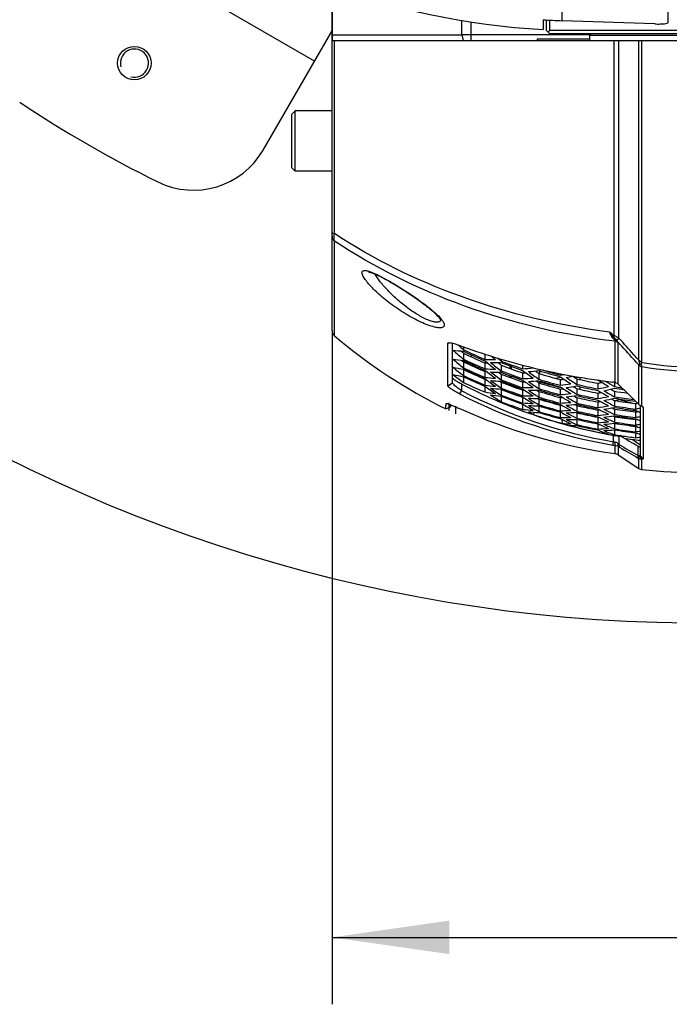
# Model space of a CAD drawing. Header units: millimetres. Extents: x 0 to 420, y 0 to 297.
# Tile 2 of 256: x 52 to 72, y 26 to 55. Entities that reach past the tile are written whole.
import ezdxf

# ---------------------------------------------------------------- set-up
doc = ezdxf.new("R2010")
doc.units = ezdxf.units.MM
doc.header["$LTSCALE"] = 23.1
doc.header["$PDMODE"] = 3
doc.header["$PDSIZE"] = 0.3125
doc.layers.get('0').update_dxf_attribs({"linetype": 'CONTINUOUS'})
doc.layers.get('Defpoints').update_dxf_attribs({"linetype": 'CONTINUOUS'})
for name, color, linetype in [('02___PRT_ALL_AXES', 7, 'CONTINUOUS'), ('03___PRT_ALL_CURVES', 7, 'CONTINUOUS'), ('06___PRT_ALL_SURFS', 7, 'CONTINUOUS'), ('AXES', 7, 'CONTINUOUS'), ('DIM_PILOTEES', 7, 'CONTINUOUS')]:
    doc.layers.add(name, color=color, linetype=linetype)
doc.styles.get("Standard").update_dxf_attribs({"font": 'txt', "width": 0.7})
doc.dimstyles.new('DIMSTYLE_8', dxfattribs={"dimtxt": 2.5, "dimasz": 3.5, "dimexe": 2, "dimexo": 0, "dimtad": 1, "dimlfac": 5, "dimdsep": 46, "dimtxsty": 'Standard', "dimblk": '_FILLED', "dimblk1": '_FILLED', "dimblk2": '_FILLED', "dimcen": 0.09, "dimazin": 2, "dimtp": 0.3, "dimtm": 0.3, "dimtfac": 1, "dimtofl": 0, "dimtmove": 0, "dimatfit": 3, "dimldrblk": '_FILLED', "dimfxl": 0, "dimtolj": 1, "dimarcsym": 0})
doc.dimstyles.new('DIMSTYLE_9', dxfattribs={"dimtxt": 2.5, "dimasz": 3.5, "dimexe": 2, "dimexo": 0, "dimgap": 2.5, "dimtad": 1, "dimdsep": 46, "dimtxsty": 'Standard', "dimblk": '_FILLED', "dimblk1": '_FILLED', "dimblk2": '_FILLED', "dimcen": 0.09, "dimazin": 2, "dimtp": 0.5, "dimtm": 0.5, "dimtfac": 1, "dimtofl": 0, "dimtmove": 0, "dimatfit": 3, "dimldrblk": '_FILLED', "dimfxl": 0, "dimtolj": 1, "dimarcsym": 0})

# ---------------------------------------------------------------- blocks, each defined once
blk = doc.blocks.new('_FILLED')
at = {"color": 0, "linetype": 'ByBlock'}
blk.add_solid([(0, 0), (-1, 0.1429), (-1, -0.1429)], dxfattribs=at)
blk = doc.blocks.new('*D13')
at = {"layer": 'DIM_PILOTEES', "color": 2, "linetype": 'Continuous'}
for p, q in [((61.546, 45.773), (61.546, 25.651)), ((83.546, 45.773), (83.546, 25.651)), ((61.546, 27.651), (72.546, 27.651)), ((83.546, 27.651), (72.546, 27.651)), ((72.546, 27.651), (94.883, 27.651))]:
    blk.add_line(p, q, dxfattribs=at)
at = {"layer": 'DIM_PILOTEES', "color": 2, "linetype": 'Continuous', "xscale": 3.5, "yscale": 3.5, "zscale": 3.5, "rotation": 180}
blk.add_blockref('_FILLED', (61.546, 27.651), dxfattribs=at)
at = {"layer": 'DIM_PILOTEES', "color": 2, "linetype": 'Continuous', "xscale": 3.5, "yscale": 3.5, "zscale": 3.5}
blk.add_blockref('_FILLED', (83.546, 27.651), dxfattribs=at)
at = {"layer": 'DIM_PILOTEES', "color": 2, "linetype": 'Continuous', "insert": (90.061, 30.776), "char_height": 2.5, "width": 7.23214, "attachment_point": 1, "line_spacing_factor": 0.9}
blk.add_mtext('{\\ftxt;\\W0.0001;\\H0.0001;\\~}{\\ftxt;\\W1.9285714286;\\H2.5; }{\\ftxt;\\W0.0001;\\H0.0001;\\~}', dxfattribs=at)
blk = doc.blocks.new('*D17')
at = {"layer": 'Defpoints', "color": 0, "linetype": 'Continuous'}
for p in [(26.572, 84.38), (72.546, 83.042), (116.973, 71.138), (76.555, 37.223)]:
    blk.add_point(p, dxfattribs=at)
at = {"layer": 'DIM_PILOTEES', "color": 0, "linetype": 'Continuous', "lineweight": -2}
for p, q in [((116.973, 71.138), (115.041, 71.655)), ((76.555, 37.223), (76.38, 39.215))]:
    blk.add_line(p, q, dxfattribs=at)
blk.add_arc((72.546, 83.042), 45.994, 349.3611, 270.6389, dxfattribs=at)
at = {"layer": 'DIM_PILOTEES', "color": 0, "linetype": 'Continuous', "lineweight": -2, "xscale": 3.5, "yscale": 3.5, "zscale": 3.5}
for p, rotation in [((116.973, 71.138), 257.1805517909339), ((76.555, 37.223), 2.819448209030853)]:
    blk.add_blockref('_FILLED', p, dxfattribs=dict(at, rotation=rotation))
at = {"layer": 'DIM_PILOTEES', "color": 0, "linetype": 'Continuous', "insert": (60.103, 133.353), "char_height": 2.5, "width": 26.73214, "attachment_point": 2, "rotation": 13.8919, "line_spacing_factor": 0.9}
blk.add_mtext('\\A1;{\\ftxt;\\W0.0001;\\H0.0001;\\~}{\\ftxt;\\W7.1285714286;\\H2.5; }{\\ftxt;\\W0.0001;\\H0.0001;\\~}', dxfattribs=at)

msp = doc.modelspace()

# ---------------------------------------------------------------- linework, layer by layer
at = {"color": 7, "linetype": 'Continuous'}
for p, q in [((71.586, 54.9871), (71.586, 59.8997)), ((61.0237, 53.8321), (53.0108, 58.4584)), ((68.4165, 55.0384), (68.4165, 57.3188)), ((61.546, 45.7733), (61.546, 56.0409)), ((65.4194, 54.6192), (65.4194, 55.0493)), ((67.846, 55.0648), (67.846, 54.7732)), ((67.9461, 54.7419), (67.9461, 55.0592)), ((68.0461, 54.7419), (68.0461, 55.054)), ((71.186, 54.9407), (68.4165, 55.0384)), ((59.4888, 51.1735), (61.546, 54.7368)), ((65.6877, 55.0039), (65.6877, 54.4419)), ((68.0461, 54.6419), (67.9461, 54.7419)), ((67.9961, 54.6919), (68.0461, 54.7419)), ((76.5461, 54.7419), (68.0461, 54.7419)), ((61.5461, 54.6149), (65.4194, 54.6192)), ((61.546, 54.4419), (83.5461, 54.4419)), ((61.6175, 48.6779), (61.6175, 54.4419)), ((63.1344, 54.6165), (63.3377, 54.6168)), ((63.3377, 54.6168), (63.5419, 54.617)), ((63.5419, 54.617), (63.6465, 54.6172)), ((63.6465, 54.6172), (64.214, 54.618)), ((64.8546, 54.6187), (65.1312, 54.6189)), ((65.4194, 54.6192), (65.4641, 54.4419)), ((65.6877, 54.6285), (69.2727, 54.6285)), ((76.4461, 54.6419), (68.0461, 54.6419)), ((69.2861, 54.6419), (69.2461, 54.6019)), ((69.2461, 54.6019), (75.8461, 54.6019)), ((69.2461, 54.4419), (69.2461, 54.6019)), ((69.9681, 45.6281), (69.9681, 54.4419)), ((70.1131, 45.5517), (70.1131, 54.4419)), ((70.7037, 44.8961), (70.7037, 54.4419)), ((70.7978, 44.8308), (70.7978, 54.4419)), ((60.3461, 52.2419), (60.4461, 52.3419)), ((60.3461, 50.6419), (60.3461, 52.2419)), ((61.546, 52.3419), (60.4461, 52.3419)), ((60.4461, 50.5419), (60.4461, 52.3419)), ((60.3461, 50.6419), (60.4461, 50.5419)), ((61.546, 50.5419), (60.4461, 50.5419)), ((61.6175, 45.6201), (61.6175, 48.4552)), ((65.0017, 45.3911), (65.0487, 45.4195)), ((65.0017, 44.1288), (65.0017, 45.3911)), ((65.1461, 44.2174), (65.1461, 45.4057)), ((65.3144, 45.3491), (65.3094, 45.3535)), ((70.0014, 44.2294), (70.0014, 45.4585)), ((70.0862, 44.1804), (70.0862, 45.4263)), ((65.3968, 45.1697), (65.4448, 45.1288)), ((65.4204, 45.1496), (65.4735, 45.1045)), ((65.4735, 45.2946), (65.4735, 45.208)), ((65.4735, 45.1045), (65.4735, 44.9239)), ((66.1086, 45.0766), (66.1086, 44.9203)), ((65.4204, 44.8892), (65.4735, 44.8461)), ((65.4204, 44.8892), (65.4557, 44.8606)), ((65.4735, 44.8461), (65.4735, 44.6663)), ((66.1086, 44.875), (66.1382, 44.851)), ((66.1086, 44.8146), (66.1086, 44.6374)), ((66.5993, 44.9249), (66.5993, 44.8705)), ((66.5993, 44.7506), (66.5993, 44.5753)), ((66.8665, 44.6482), (66.8665, 44.7217)), ((67.2344, 44.7498), (67.2344, 44.6371)), ((70.7037, 43.5734), (70.7037, 44.7543)), ((65.4492, 44.6327), (65.4735, 44.614)), ((65.4735, 44.614), (65.4735, 44.4347)), ((66.0944, 44.5635), (66.1086, 44.5573)), ((66.0944, 44.5634), (66.1086, 44.5573)), ((66.1086, 44.5962), (66.1274, 44.5816)), ((66.1086, 44.5573), (66.1086, 44.3808)), ((66.5278, 44.5338), (66.5749, 44.499)), ((66.5462, 44.5201), (66.5993, 44.481)), ((66.5993, 44.481), (66.5993, 44.3064)), ((66.8665, 44.379), (66.8665, 44.431)), ((66.8992, 44.7096), (66.8992, 44.6359)), ((67.2344, 44.5156), (67.2344, 44.3429)), ((67.5397, 44.6729), (67.552, 44.6637)), ((67.7252, 44.4981), (67.7252, 44.3267)), ((67.7461, 44.4917), (67.7461, 44.5782)), ((68.3603, 44.493), (68.3603, 44.4506)), ((70.7978, 43.522), (70.7978, 44.7022)), ((65.0017, 44.1288), (65.1461, 44.2174)), ((65.4254, 43.9797), (65.4254, 44.1795)), ((65.4723, 44.4016), (65.4735, 44.4014)), ((65.4735, 44.4014), (65.4735, 44.229)), ((66.1022, 44.3289), (66.1086, 44.3262)), ((66.1086, 44.3436), (66.117, 44.3375)), ((66.1086, 44.3262), (66.1374, 44.3223)), ((66.1086, 44.3262), (66.1086, 44.1502)), ((66.5532, 44.2699), (66.5993, 44.2375)), ((66.5993, 44.2375), (66.5993, 44.0635)), ((66.8665, 44.1359), (66.8665, 44.1665)), ((66.8992, 44.4189), (66.8992, 44.3668)), ((66.8992, 44.1545), (66.8992, 44.1238)), ((67.2179, 44.2527), (67.2344, 44.247)), ((67.2179, 44.2527), (67.2344, 44.247)), ((67.2344, 44.2999), (67.2594, 44.2822)), ((67.2344, 44.247), (67.2344, 44.0749)), ((67.6951, 44.2371), (67.7252, 44.217)), ((67.7252, 44.217), (67.7252, 44.0463)), ((67.7461, 44.2356), (67.7461, 44.2755)), ((67.7461, 44.274), (67.7492, 44.2745)), ((68.4278, 44.0563), (67.7461, 44.2356)), ((68.212, 44.3546), (68.3854, 44.3846)), ((68.3603, 44.3141), (68.3603, 44.1446)), ((68.7719, 44.3919), (68.9041, 44.3919)), ((68.851, 44.3406), (68.851, 44.172)), ((68.9461, 44.3843), (68.9461, 44.3186)), ((69.4491, 44.305), (69.4855, 44.3002)), ((69.4491, 44.305), (69.4854, 44.2998)), ((69.4861, 44.2046), (69.4861, 44.0374)), ((69.9768, 44.2339), (69.9768, 44.1068)), ((65.3529, 43.89), (65.4254, 43.9797)), ((66.1086, 44.117), (66.1086, 43.9454)), ((66.5845, 44.0298), (66.5993, 44.0199)), ((66.5845, 44.0298), (66.5993, 44.0199)), ((66.5993, 44.0199), (66.5993, 43.8465)), ((67.2246, 44.0077), (67.2344, 44.0044)), ((67.2344, 44.036), (67.2491, 44.0261)), ((67.2344, 44.0044), (67.2344, 43.8329)), ((67.6608, 44.0029), (67.7055, 43.9744)), ((67.6721, 43.9957), (67.7252, 43.962)), ((67.7252, 43.962), (67.7252, 43.7919)), ((68.3603, 44.0337), (68.3603, 43.8649)), ((68.851, 44.0476), (68.851, 43.8798)), ((68.9461, 44.1035), (68.9461, 44.0257)), ((69.4861, 43.9122), (69.4861, 43.7458)), ((69.9768, 43.9684), (69.9768, 43.8024)), ((64.94, 43.4382), (64.9497, 43.6023)), ((64.9416, 43.4692), (64.9497, 43.6023)), ((64.9497, 43.6023), (64.952, 43.6048)), ((64.9525, 43.6033), (64.9579, 43.6054)), ((65.0804, 43.4986), (65.0829, 43.5626)), ((65.0815, 43.5281), (65.0831, 43.5651)), ((66.5978, 43.8156), (66.5993, 43.8154)), ((66.5993, 43.8154), (66.5993, 43.655)), ((67.2312, 43.7886), (67.2344, 43.7875)), ((67.2344, 43.798), (67.2392, 43.795)), ((67.2344, 43.7875), (67.2528, 43.7863)), ((67.2344, 43.7875), (67.2344, 43.6166)), ((67.2344, 43.5856), (67.2344, 43.4258)), ((67.6885, 43.7548), (67.7252, 43.7328)), ((67.7252, 43.7328), (67.7252, 43.5634)), ((68.349, 43.7824), (68.3603, 43.7794)), ((68.3543, 43.5524), (68.3603, 43.5509)), ((68.3603, 43.8242), (68.3802, 43.812)), ((68.3603, 43.7794), (68.3603, 43.6113)), ((68.3603, 43.5745), (68.3705, 43.5686)), ((68.3603, 43.5509), (68.3996, 43.5519)), ((68.3603, 43.5509), (68.3603, 43.3833)), ((68.796, 43.5696), (68.851, 43.5398)), ((68.8267, 43.7947), (68.851, 43.7808)), ((68.8476, 43.5746), (68.851, 43.575)), ((68.851, 43.7808), (68.851, 43.6136)), ((68.851, 43.5398), (68.851, 43.3733)), ((69.4861, 43.7032), (69.5103, 43.6898)), ((69.4861, 43.646), (69.4861, 43.4801)), ((69.9764, 43.6919), (70.1792, 43.727)), ((69.9768, 43.6895), (69.9768, 43.5242)), ((70.124, 43.7174), (70.5307, 43.6105)), ((70.6119, 43.6005), (70.6636, 43.6127)), ((70.6119, 43.6005), (70.6636, 43.6127)), ((70.6119, 43.6005), (70.6119, 43.4361)), ((70.7461, 43.5446), (70.7461, 42.048)), ((64.9401, 43.4383), (65.0805, 43.4986)), ((67.5695, 43.3414), (67.5599, 43.2707)), ((67.7229, 43.5305), (67.7252, 43.5293)), ((67.7252, 43.5293), (67.7252, 43.3603)), ((68.3603, 43.3505), (68.3614, 43.3499)), ((68.3603, 43.3478), (68.3652, 43.3478)), ((68.3603, 43.3478), (68.3603, 43.1808)), ((68.8263, 43.3369), (68.851, 43.3245)), ((68.851, 43.3245), (68.851, 43.1584)), ((69.4793, 43.4068), (69.4861, 43.4055)), ((69.4861, 43.4416), (69.5008, 43.4339)), ((69.4861, 43.4055), (69.4902, 43.406)), ((69.4861, 43.4055), (69.4861, 43.2402)), ((69.9063, 43.4706), (69.9584, 43.4453)), ((69.9238, 43.462), (69.9768, 43.4364)), ((69.9683, 43.4821), (69.9768, 43.4837)), ((69.9768, 43.4364), (69.9768, 43.2718)), ((70.6601, 43.3733), (70.5433, 43.404)), ((70.6119, 43.3956), (70.6302, 43.3871)), ((70.6119, 43.3478), (70.6212, 43.3497)), ((70.6119, 43.3478), (70.6119, 43.184)), ((70.836, 43.4808), (70.7977, 43.5219)), ((70.836, 43.4808), (70.836, 41.9494)), ((68.4262, 43.001), (68.4138, 43.1248)), ((68.851, 43.1276), (68.851, 42.9688)), ((69.4833, 43.1911), (69.4861, 43.1906)), ((69.4861, 43.2056), (69.492, 43.2028)), ((69.4861, 43.1906), (69.5127, 43.1927)), ((69.4861, 43.1906), (69.4861, 43.0258)), ((69.4861, 42.9951), (69.4861, 42.8366)), ((69.9333, 43.2285), (69.9768, 43.209)), ((69.9333, 43.2285), (69.9671, 43.2134)), ((69.9558, 43.232), (70.1358, 43.1846)), ((69.967, 43.0111), (69.9768, 43.007)), ((69.9729, 43.2346), (69.9768, 43.2352)), ((69.9768, 43.209), (69.9768, 43.0449)), ((69.9768, 43.007), (69.9768, 42.8434)), ((70.6087, 43.1211), (70.6119, 43.1207)), ((70.6119, 43.1475), (70.6216, 43.1433)), ((70.6119, 43.1207), (70.6567, 43.1283)), ((70.6119, 43.1207), (70.6119, 42.9574)), ((68.7516, 42.9422), (68.7516, 42.9139)), ((69.6545, 42.7409), (69.6545, 42.7116)), ((69.9768, 42.6669), (69.9238, 42.687)), ((69.9768, 42.8146), (69.9768, 42.6669)), ((70.6119, 42.9248), (70.6139, 42.924)), ((70.6119, 42.9189), (70.623, 42.9204)), ((70.6119, 42.9189), (70.6119, 42.7562)), ((70.6119, 42.7274), (70.6119, 42.5799)), ((69.926, 42.359), (69.9524, 42.4571)), ((69.9524, 42.4571), (69.9524, 42.6512)), ((70.0014, 42.3475), (70.0024, 42.4456)), ((70.0862, 42.3191), (70.0871, 42.4004)), ((70.1158, 42.3745), (70.1158, 42.6333)), ((70.1291, 42.2932), (70.1158, 42.3745)), ((70.1882, 42.6352), (70.155, 42.6401)), ((70.1882, 42.6352), (70.155, 42.64)), ((70.5262, 42.5268), (70.746, 42.3704)), ((70.7461, 42.4781), (70.7086, 42.5047)), ((70.0014, 42.1036), (70.0014, 42.3475)), ((70.0862, 42.3191), (70.0862, 42.0719)), ((70.0862, 42.0719), (70.7037, 41.6593)), ((70.6875, 42.0436), (70.6875, 42.3244)), ((70.7008, 41.9623), (70.6875, 42.0436)), ((70.7037, 41.9607), (70.6894, 42.0419)), ((70.7037, 41.6593), (70.7037, 41.9607)), ((70.7978, 41.9339), (70.7207, 42.0325)), ((70.836, 41.9494), (70.7461, 42.048)), ((70.7978, 41.625), (70.7978, 41.9339))]:
    msp.add_line(p, q, dxfattribs=at)
for points in [[(61.6844, 54.615), (61.8206, 54.6152), (61.9547, 54.6153)], [(61.9547, 54.6153), (62.2154, 54.6155), (62.3415, 54.6156), (62.4644, 54.6157), (63.1344, 54.6165)], [(64.214, 54.618), (64.7207, 54.6186), (64.8546, 54.6187)], [(62.6405, 47.5313), (62.6402, 47.5312), (62.6419, 47.5312), (62.6471, 47.5307), (62.6556, 47.5294), (62.6672, 47.5271), (62.6816, 47.5237), (62.6986, 47.519), (62.718, 47.513), (62.7396, 47.5057), (62.7633, 47.4971), (62.7888, 47.4872), (62.8161, 47.476), (62.8452, 47.4636), (62.8758, 47.4499), (62.9081, 47.435), (62.9419, 47.4188), (62.9771, 47.4015), (63.0138, 47.383), (63.0519, 47.3632), (63.0913, 47.3424), (63.1321, 47.3204), (63.1743, 47.2972), (63.2177, 47.2729), (63.2624, 47.2475), (63.3084, 47.2209), (63.3557, 47.1932), (63.4042, 47.1643), (63.454, 47.1343), (63.5052, 47.103), (63.5579, 47.0704), (63.6121, 47.0364), (63.6681, 47.0008), (63.7254, 46.9639), (63.7838, 46.9258), (63.8427, 46.8867), (63.9018, 46.847), (63.9606, 46.807), (64.0186, 46.7669), (64.0754, 46.727), (64.1306, 46.6876), (64.1842, 46.6487), (64.2359, 46.6105), (64.2858, 46.573), (64.3338, 46.5362), (64.3797, 46.5003), (64.4235, 46.4652), (64.4652, 46.4311), (64.5046, 46.398), (64.5418, 46.3659), (64.5765, 46.335), (64.6088, 46.3053), (64.6386, 46.277), (64.6658, 46.25), (64.6903, 46.2246), (64.7121, 46.2009), (64.7311, 46.1791), (64.7473, 46.1593), (64.7607, 46.1418), (64.7714, 46.1266), (64.7794, 46.114), (64.7848, 46.1044), (64.7854, 46.1033)], [(64.94, 43.4382), (64.9401, 43.4423), (64.9416, 43.4692)]]:
    msp.add_lwpolyline(points, dxfattribs=at)
for centre, radius, start, end in [((69.1822, 77.7344), 23, 232.81085, 266.66932), ((69.1829, 77.7901), 22.7646, 266.6332, 268.07069), ((72.5461, 83.0419), 36.6, 236.26767, 243.73233), ((57.4103, 52.3735), 2.4, 243.73233, 330), ((61.7461, 45.7733), 0.2, 180, 229.9948), ((30.0159, -6.4673), 65.6515, 52.515239, 52.668508), ((72.0794, 63.5331), 19.3994, 249.54522, 256.5077), ((76.9568, 58.3287), 17.4361, 228.1086, 228.80733), ((66.1826, 53.2451), 8.1135, 262.7307, 264.9862), ((76.2523, 57.7901), 16.7845, 228.61577, 230.04494), ((72.5914, 60.0713), 16.4797, 244.41083, 246.83515), ((72.5901, 60.0335), 16.4861, 244.4261, 246.84921), ((72.5848, 59.842), 16.3635, 244.24127, 246.68592), ((76.984, 57.9025), 16.7369, 230.36114, 230.88971), ((66.464, 53.0618), 8.239, 260.86476, 263.09497), ((75.5158, 57.2047), 16.0642, 229.84184, 231.30807), ((72.5837, 59.8349), 16.5194, 244.50601, 246.92276), ((72.5827, 59.8005), 16.5252, 244.51981, 246.93546), ((72.5779, 59.6264), 16.3991, 244.32815, 246.71186), ((66.3865, 53.2795), 8.3639, 268.09593, 270.27157), ((66.6954, 53.116), 8.3221, 265.95686, 266.51606), ((76.3499, 57.4121), 16.1883, 230.8904, 232.19202), ((66.4741, 53.2517), 8.4292, 268.69302, 270.8516), ((76.3561, 57.3254), 16.0549, 231.13485, 232.57582), ((76.9916, 57.8238), 16.6068, 230.7835, 231.26043), ((76.2803, 57.3147), 15.8612, 231.96111, 232.3849), ((72.5742, 60.1467), 16.4031, 248.63826, 251.00185), ((72.5735, 60.1085), 16.4111, 248.65198, 251.01422), ((72.5703, 59.9144), 16.2971, 248.5072, 250.88804), ((72.5461, 55.0987), 10.4157, 260.3373, 279.66249), ((66.752, 52.9171), 8.3862, 259.02874, 261.23097), ((74.818, 56.6552), 15.3838, 231.09241, 232.59647), ((67.048, 52.8106), 8.5553, 257.22352, 259.38738), ((74.1569, 56.1417), 14.7415, 232.36838, 233.91098), ((72.5769, 59.6205), 16.5556, 244.59177, 247.00168), ((72.576, 59.5894), 16.5608, 244.60415, 247.01307), ((72.5716, 59.4326), 16.4309, 244.40574, 246.81312), ((72.5709, 59.4279), 16.5882, 244.66838, 247.07217), ((66.6694, 53.0427), 8.424, 266.18292, 268.34527), ((66.979, 52.9283), 8.4161, 264.06383, 264.4575), ((75.6803, 56.8706), 15.5653, 232.14025, 233.52022), ((66.7584, 53.0121), 8.4814, 266.77834, 268.92511), ((75.6622, 56.743), 15.3885, 232.44111, 233.91808), ((72.5697, 59.9074), 16.4535, 248.72393, 251.07905), ((72.569, 59.8725), 16.4609, 248.73638, 251.09027), ((72.5662, 59.6954), 16.3427, 248.5857, 250.89755), ((66.6589, 53.4247), 8.8064, 273.74687, 275.82018), ((76.5472, 57.0343), 15.543, 233.1901, 234.63859), ((66.9837, 53.182), 8.67, 271.65705, 272.29136), ((66.7438, 53.4109), 8.8807, 274.28672, 276.34438), ((76.5208, 56.8944), 15.3398, 233.55251, 235.01337), ((72.3692, 64.6492), 20.5523, 256.44791, 260.12311), ((76.4535, 56.8944), 15.1609, 234.35873, 234.85025), ((72.5613, 60.1905), 16.338, 252.78236, 255.10013), ((72.5596, 59.9932), 16.2317, 252.67221, 255.00636), ((72.5613, 60.2281), 16.3273, 252.94745, 255.08985), ((66.8968, 53.6497), 9.3149, 279.03893, 279.7566), ((66.9722, 53.6802), 9.4294, 279.53089, 280.85984), ((72.5461, 55.5034), 10.9418, 260.80608, 279.19387), ((72.6524, 58.0765), 15.6639, 242.52354, 250.39094), ((72.57, 59.4002), 16.5929, 244.67937, 247.08228), ((72.5655, 59.2568), 16.6172, 244.73607, 247.13445), ((66.9546, 52.8453), 8.5067, 264.29216, 266.43807), ((67.2438, 52.6868), 8.6118, 262.42513, 264.55164), ((75.019, 56.3296), 14.9351, 233.4125, 234.87602), ((67.0447, 52.8121), 8.5564, 264.8847, 267.0165), ((75.0055, 56.1973), 14.7612, 233.77272, 235.28618), ((72.5656, 59.6894), 16.4996, 248.80139, 251.14883), ((72.565, 59.6578), 16.5063, 248.81259, 251.15893), ((72.5624, 59.4975), 16.3837, 248.65612, 250.98588), ((66.9556, 53.13), 8.7915, 271.81767, 273.88983), ((67.2744, 52.9348), 8.6879, 269.73654, 270.23095), ((75.847, 56.3997), 14.8519, 234.6751, 236.04691), ((67.043, 53.1133), 8.8578, 272.35954, 274.41724), ((75.8689, 56.3175), 14.7277, 234.93424, 236.43001), ((75.8139, 56.3296), 14.5652, 235.85271, 236.12338), ((72.5592, 59.9861), 16.3885, 252.84447, 255.15443), ((72.5589, 59.9505), 16.3973, 252.85523, 255.16383), ((72.5574, 59.7698), 16.2862, 252.7402, 255.0658), ((76.7266, 56.5965), 14.7888, 235.54765, 237.02666), ((67.2411, 53.3975), 9.1521, 277.02418, 277.70866), ((67.2076, 53.3626), 9.2898, 277.12786, 279.10626), ((76.7627, 56.5385), 14.6808, 235.90647, 237.39014), ((76.6774, 56.5106), 14.4693, 236.70115, 237.2553), ((72.4634, 65.1512), 21.063, 260.10507, 261.77215), ((72.5523, 60.0799), 16.1687, 256.76648, 259.06813), ((72.5522, 60.0727), 16.3258, 256.8967, 259.17519), ((72.4828, 65.2868), 21.2, 261.87181, 262.33787), ((67.4427, 53.7548), 9.7663, 282.07683, 282.79191), ((76.9764, 56.2306), 14.0829, 237.91397, 239.38139), ((72.5137, 65.5186), 21.4338, 262.33856, 263.04393), ((77.0059, 56.1567), 13.9501, 238.42905, 239.74368), ((69.7667, 43.0058), 1.246, 79.14179, 83.02927), ((159.1827, 133.8663), 126.4173, 225.217707, 225.579528), ((72.586, 57.9004), 15.7673, 242.69425, 260.28768), ((72.5897, 57.7895), 15.5576, 242.58034, 260.24019), ((74.4452, 55.8999), 14.4338, 234.71987, 235.41102), ((67.5385, 52.5669), 8.7393, 260.58318, 262.68753), ((74.3064, 55.6985), 14.1892, 235.41059, 236.26366), ((67.3344, 52.651), 8.6538, 263.01366, 265.1275), ((74.4684, 55.8123), 14.3214, 235.13568, 235.97848), ((67.6291, 52.5285), 8.7738, 261.16664, 263.24985), ((73.7946, 55.2159), 13.6171, 236.51487, 238.10251), ((74.3332, 55.6122), 14.0799, 235.97891, 236.68209), ((72.562, 59.4927), 16.5412, 248.87087, 251.21143), ((72.5614, 59.4643), 16.5472, 248.88087, 251.22043), ((72.5591, 59.3206), 16.4204, 248.71868, 251.06665), ((72.5587, 59.3168), 16.5785, 248.93261, 251.26703), ((67.2496, 52.8754), 8.8005, 269.90114, 271.9689), ((67.5648, 52.7285), 8.7304, 267.83106, 268.15696), ((67.5428, 52.6605), 8.833, 267.99921, 270.05938), ((75.2272, 55.8651), 14.2763, 236.02437, 237.478), ((67.339, 52.856), 8.8589, 270.44387, 272.49838), ((75.2745, 55.8127), 14.1947, 236.3438, 237.87029), ((72.5571, 59.7639), 16.4435, 252.91152, 255.21303), ((72.5568, 59.7315), 16.4515, 252.92124, 255.22153), ((72.5554, 59.5672), 16.3357, 252.80142, 255.07842), ((76.1068, 56.0241), 14.2196, 236.99027, 238.50326), ((67.5507, 53.09), 9.0924, 275.10835, 275.67529), ((67.5216, 53.0498), 9.2231, 275.21687, 277.20125), ((67.2912, 53.3587), 9.3642, 277.62342, 279.58857), ((76.1492, 55.9674), 14.12, 237.35992, 238.87739), ((67.6082, 53.0432), 9.2896, 275.7162, 277.68829), ((76.0664, 55.9348), 13.9056, 238.25885, 238.74277), ((72.552, 60.0364), 16.3358, 256.90545, 259.18247), ((72.5514, 59.8513), 16.2311, 256.82187, 259.11423), ((72.5512, 59.8452), 16.3887, 256.9513, 259.22063), ((72.5511, 59.8121), 16.3978, 256.95923, 259.22723), ((67.4019, 53.7335), 9.9176, 282.13113, 284.01454), ((76.4006, 55.6736), 13.5756, 239.38054, 240.92572), ((67.7826, 53.3873), 9.627, 280.19213, 280.80895), ((67.4801, 53.7413), 9.9998, 282.58707, 284.45846), ((76.4494, 55.6236), 13.4772, 239.74659, 241.29736), ((76.3749, 55.6011), 13.2762, 240.63954, 241.18901), ((72.5485, 60.1715), 16.2692, 260.90515, 261.68749), ((72.5484, 60.1337), 16.2798, 260.91157, 261.89702), ((72.548, 59.9424), 16.1796, 260.8561, 262.22764), ((72.5583, 59.2916), 16.5838, 248.94143, 251.27498), ((72.5559, 59.1617), 16.6114, 248.98679, 251.31583), ((67.8369, 52.4848), 8.8887, 266.11369, 268.16321), ((74.081, 54.9019), 13.2263, 238.82529, 240.41982), ((74.6398, 55.3668), 13.736, 237.39964, 238.93546), ((67.6337, 52.6384), 8.8837, 268.54164, 270.58981), ((74.6884, 55.309), 13.6545, 237.77728, 239.33909), ((67.9288, 52.46), 8.9318, 266.65472, 268.69347), ((74.1821, 54.9259), 13.246, 239.24035, 240.09167), ((72.5551, 59.5623), 16.4934, 252.97191, 255.2658), ((72.5548, 59.5331), 16.5007, 252.98062, 255.27341), ((72.5536, 59.3851), 16.3801, 252.85608, 255.14562), ((72.5534, 59.3812), 16.5383, 253.02582, 255.31291), ((67.8549, 52.8237), 9.0584, 273.19823, 273.62253), ((67.8299, 52.7774), 9.1814, 273.31127, 275.29858), ((74.9626, 54.9878), 13.1853, 240.00285, 241.53321), ((75.5133, 55.4774), 13.6735, 238.55514, 240.00581), ((75.569, 55.4346), 13.5966, 238.8387, 240.38994), ((67.919, 52.7673), 9.2394, 273.81326, 275.76811), ((75.0198, 54.94), 13.1089, 240.34312, 241.92796), ((75.4971, 55.4115), 13.3957, 239.86181, 240.13535), ((72.5505, 59.6431), 16.288, 256.87191, 259.15587), ((72.5504, 59.6381), 16.446, 257.00064, 259.26168), ((72.5502, 59.608), 16.4543, 257.00778, 259.26762), ((72.5497, 59.4551), 16.3394, 256.91678, 259.16908), ((67.7468, 53.3626), 9.7729, 280.25143, 282.14933), ((68.1118, 53.061), 9.5148, 278.30453, 278.80114), ((75.8447, 55.1348), 13.081, 241.03711, 242.49533), ((67.8288, 53.3678), 9.8471, 280.71334, 282.59998), ((75.9069, 55.1008), 13.0071, 241.29334, 242.87634), ((75.8358, 55.0748), 12.8045, 242.30167, 242.76935), ((72.5479, 59.9354), 16.3366, 260.94529, 262.9865), ((72.5478, 59.9011), 16.3466, 260.95113, 263.17348), ((72.5476, 59.7267), 16.242, 260.89304, 263.15541), ((69.9128, 42.772), 1.1258, 45.37701, 45.57985), ((70.8726, 43.7762), 0.264, 230.21737, 234.24723), ((70.8783, 43.7847), 0.2742, 234.30665, 241.15563), ((72.4938, 59.416), 17.4909, 245.81403, 261.80755), ((68.1334, 52.348), 8.9674, 264.2463, 266.28224), ((72.5823, 57.8928), 15.4673, 250.40712, 255.21206), ((68.226, 52.3205), 9.0032, 264.78487, 266.81125), ((73.6554, 54.5005), 12.7775, 240.7276, 241.50714), ((72.578, 57.8643), 15.4323, 251.02383, 254.39317), ((74.0784, 54.7457), 13.038, 240.09198, 240.83787), ((72.5531, 59.3552), 16.5448, 253.03355, 255.31967), ((72.552, 59.2234), 16.4196, 252.90435, 255.20927), ((72.5519, 59.2203), 16.5782, 253.07343, 255.35452), ((72.5516, 59.1974), 16.5839, 253.08021, 255.36044), ((68.1343, 52.5447), 9.1642, 271.41308, 273.40026), ((74.44, 54.5349), 12.7301, 241.47749, 243.08637), ((68.2252, 52.5326), 9.2153, 271.91677, 273.89372), ((74.4995, 54.4834), 12.6554, 241.87337, 243.49151), ((72.5496, 59.4511), 16.4977, 257.04489, 259.2985), ((72.5495, 59.424), 16.5052, 257.05125, 259.30379), ((72.549, 59.2871), 16.3853, 256.95663, 259.21636), ((68.0809, 53.0323), 9.655, 278.36867, 280.27838), ((68.406, 52.7422), 9.5631, 276.48476, 278.40352), ((68.4323, 52.7766), 9.4302, 276.4411, 276.76434), ((75.3292, 54.6554), 12.6448, 242.55271, 244.08835), ((68.1665, 53.0324), 9.7188, 278.83547, 280.68412), ((75.3932, 54.617), 12.5718, 242.86463, 244.47937), ((72.5476, 59.7215), 16.4001, 260.98169, 263.22183), ((72.5475, 59.6904), 16.4094, 260.98696, 263.22581), ((72.5474, 59.5319), 16.2995, 260.92627, 263.18051), ((72.5473, 59.5277), 16.4579, 261.01446, 263.24658), ((68.2899, 53.3531), 10.1852, 283.17795, 283.95412), ((68.6632, 53.0927), 9.9378, 281.36344, 281.73092), ((75.7762, 54.4656), 12.2154, 245.0851, 245.68295), ((68.4364, 52.3514), 9.171, 269.52426, 271.5083), ((73.942, 54.115), 12.3023, 243.01782, 244.66552), ((68.7381, 52.2011), 9.2054, 268.05822, 269.62445), ((68.5289, 52.3366), 9.2146, 270.02857, 272.00344), ((74.043, 54.1399), 12.3187, 243.43242, 244.29135), ((73.9667, 53.9814), 12.1428, 244.29155, 245.08368), ((72.5489, 59.2839), 16.544, 257.08418, 259.33119), ((72.5488, 59.2599), 16.5507, 257.0898, 259.33587), ((72.5483, 59.1364), 16.5849, 257.11866, 259.35988), ((68.7242, 52.4918), 9.4966, 274.60168, 276.52666), ((74.374, 53.8079), 11.8663, 245.67477, 247.3466), ((74.8398, 54.2135), 12.2407, 244.09462, 245.70552), ((68.4942, 52.7411), 9.6208, 276.95579, 278.84156), ((74.9061, 54.1718), 12.1698, 244.46039, 246.10622), ((68.8146, 52.489), 9.5478, 275.07594, 276.99221), ((74.4436, 53.765), 11.7997, 246.08042, 247.75654), ((72.5473, 59.4996), 16.4662, 261.01918, 263.25015), ((72.5471, 59.3568), 16.3511, 260.95594, 263.19151), ((72.5471, 59.3534), 16.5098, 261.0437, 263.26866), ((72.5471, 59.3284), 16.5173, 261.0479, 263.27183), ((72.5469, 59.2013), 16.397, 260.98213, 263.2227), ((68.6422, 53.0137), 10.0251, 281.33126, 282.11416), ((68.9831, 52.7142), 9.8918, 279.47768, 280.26625), ((75.3119, 54.0286), 11.8528, 246.68983, 247.34313), ((72.5665, 57.8373), 15.4096, 255.21622, 255.41594), ((68.8316, 52.1867), 9.2448, 268.78771, 270.12009), ((72.5653, 57.8187), 15.385, 255.20296, 255.64749), ((72.5586, 57.8059), 15.3772, 255.41519, 259.65181), ((72.5579, 57.7887), 15.354, 255.64643, 259.10001), ((72.5482, 59.1154), 16.5907, 257.12355, 259.36394), ((69.0372, 52.2809), 9.455, 272.7214, 274.64973), ((73.9307, 53.44), 11.522, 247.30973, 248.97873), ((72.553, 57.7642), 15.3291, 259.10074, 259.64479), ((69.1294, 52.2754), 9.4987, 273.19786, 275.11841), ((74.0124, 53.4189), 11.4843, 247.72548, 249.1447), ((72.5503, 57.7624), 15.333, 259.65315, 260.2453), ((72.5469, 59.1986), 16.556, 261.06953, 263.28817), ((72.5469, 59.1765), 16.5625, 261.0732, 263.29094), ((72.5467, 59.0629), 16.5961, 261.09195, 261.71404), ((69.3146, 52.4543), 9.7846, 277.619, 278.41215), ((74.4475, 53.2662), 11.2151, 250.00103, 250.72854), ((74.8699, 53.6295), 11.5204, 248.31986, 249.0252), ((70.2049, 43.4429), 1.0176, 255.63267, 258.51987), ((70.4225, 55.7292), 13.0996, 268.65839, 268.82508), ((133.9206, 151.9382), 126.7882, 239.785492, 240.083995), ((72.5466, 59.0617), 16.5949, 261.82973, 263.30524), ((72.5479, 57.7771), 15.3844, 261.492, 263.27276), ((69.6386, 52.2338), 9.7028, 275.75709, 276.5537), ((70.2987, 44.5435), 2.216, 260.31635, 262.28877), ((133.8515, 151.7402), 126.6459, 239.791148, 240.089969), ((71.2121, 42.6513), 0.8029, 229.20178, 229.38014), ((71.3012, 43.0059), 1.2039, 240.08924, 240.24515), ((72.5461, 59.3604), 17.8213, 264.37034, 275.62966)]:
    msp.add_arc(centre, radius, start, end, dxfattribs=at)
at = {"color": 2, "linetype": 'Continuous'}
msp.add_arc((55.6461, 53.7702), 0.42, 255, 195, dxfattribs=at)
at = {"color": 7, "linetype": 'Continuous'}
msp.add_ellipse((148.7469, 111.6419), major_axis=(124.5794, 0), ratio=0.7139394, start_param=-2.2534663, end_param=-2.2479585, dxfattribs=at)
for points, knots in [([(71.186, 54.9407), (71.2372, 54.9389), (71.3304, 54.9377), (71.4594, 54.9457), (71.5334, 54.9556), (71.586, 54.9746), (71.586, 54.9871)], [0, 0, 0, 0, 0.3754283, 0.6934019, 0.9079892, 1, 1, 1, 1]), ([(65.4194, 54.6192), (65.4428, 54.6209), (65.5321, 54.6264), (65.6217, 54.6285), (65.6877, 54.6285)], [0, 0, 0, 0, 0.2623283, 1, 1, 1, 1]), ([(61.546, 48.7131), (61.546, 48.7041), (61.5753, 48.6861), (61.5995, 48.6813), (61.6175, 48.6779)], [0, 0, 0, 0, 0.32935, 1, 1, 1, 1]), ([(61.546, 48.6018), (61.546, 48.5741), (61.5591, 48.5177), (61.5956, 48.4728), (61.6175, 48.4552)], [0, 0, 0, 0, 0.4963554, 1, 1, 1, 1]), ([(61.6175, 48.4552), (61.6134, 48.4674), (61.6082, 48.4973), (61.6053, 48.5719), (61.6113, 48.6337), (61.6175, 48.6779)], [0, 0, 0, 0, 0.172948, 0.4027764, 1, 1, 1, 1]), ([(69.8286, 45.7348), (68.3251, 45.9251), (65.4512, 46.6012), (62.7961, 47.9025), (61.6175, 48.6779)], [0, 0, 0, 0, 0.5178794, 1, 1, 1, 1]), ([(70.0014, 45.4585), (68.4661, 45.642), (65.5273, 46.3208), (62.8175, 47.6561), (61.6175, 48.4552)], [0, 0, 0, 0, 0.5174793, 1, 1, 1, 1]), ([(64.8966, 45.9473), (64.897, 45.9361), (64.8939, 45.9133), (64.8706, 45.8851), (64.8327, 45.8688), (64.7572, 45.8589), (64.631, 45.8759), (64.4532, 45.9266), (64.2458, 46.0089), (64.022, 46.1169), (63.7928, 46.245), (63.5663, 46.3875), (63.3488, 46.5396), (63.1447, 46.697), (62.9578, 46.8557), (62.7921, 47.0116), (62.6515, 47.1601), (62.5419, 47.2953), (62.4749, 47.3991), (62.4458, 47.4711), (62.4403, 47.5024), (62.4408, 47.5161)], [0, 0, 0, 0, 0.0107985, 0.0212107, 0.0336314, 0.0496164, 0.0941721, 0.1547494, 0.2276912, 0.3086772, 0.3939269, 0.4805233, 0.5662815, 0.6494912, 0.7286644, 0.8022894, 0.8686042, 0.9253911, 0.9699216, 0.986807, 1, 1, 1, 1]), ([(62.4408, 47.5161), (62.4413, 47.5303), (62.4519, 47.5625), (62.5073, 47.5801), (62.5782, 47.5721), (62.6323, 47.5573), (62.6632, 47.5473)], [0, 0, 0, 0, 0.1659164, 0.348529, 0.6211482, 1, 1, 1, 1]), ([(62.6632, 47.5473), (62.7479, 47.5196), (62.9307, 47.4375), (63.2134, 47.2859), (63.5196, 47.1037), (63.9242, 46.8445), (64.3009, 46.5803), (64.6209, 46.3154), (64.7502, 46.1885), (64.8015, 46.1265)], [0, 0, 0, 0, 0.1035371, 0.2319512, 0.3728305, 0.5173031, 0.790374, 0.9065229, 1, 1, 1, 1]), ([(64.7785, 46.071), (64.7744, 46.0632), (64.7621, 46.0484), (64.7342, 46.0343), (64.698, 46.0277), (64.6334, 46.0283), (64.5344, 46.0498), (64.3435, 46.1193), (64.0827, 46.2594), (63.7717, 46.4723), (63.4758, 46.7165), (63.2126, 46.9715), (62.9955, 47.2203), (62.8752, 47.3889), (62.829, 47.4706)], [0, 0, 0, 0, 0.0105015, 0.0222616, 0.0365393, 0.0540113, 0.099107, 0.1565734, 0.2963702, 0.4509062, 0.6060469, 0.7538209, 0.8879194, 1, 1, 1, 1]), ([(64.7868, 46.1124), (64.7869, 46.1086), (64.7867, 46.0944), (64.7833, 46.0801), (64.7785, 46.071)], [0, 0, 0, 0, 0.2701513, 1, 1, 1, 1]), ([(64.8015, 46.1265), (64.8049, 46.1224), (64.8179, 46.1065), (64.8303, 46.0901), (64.8391, 46.0778)], [0, 0, 0, 0, 0.262049, 1, 1, 1, 1]), ([(64.8391, 46.0778), (64.855, 46.0553), (64.8804, 46.0146), (64.8959, 45.9677), (64.8966, 45.9473)], [0, 0, 0, 0, 0.5739025, 1, 1, 1, 1]), ([(69.8286, 45.7348), (69.8334, 45.7225), (69.8522, 45.6757), (69.8738, 45.6298), (69.8933, 45.5979)], [0, 0, 0, 0, 0.2606926, 1, 1, 1, 1]), ([(69.9455, 45.6014), (69.9413, 45.6016), (69.9239, 45.6018), (69.9064, 45.6001), (69.8933, 45.5979)], [0, 0, 0, 0, 0.2391733, 1, 1, 1, 1]), ([(69.8933, 45.5979), (69.9039, 45.5806), (69.9319, 45.5519), (69.9606, 45.5249), (69.9736, 45.5108)], [0, 0, 0, 0, 0.5150341, 1, 1, 1, 1]), ([(69.9455, 45.6014), (69.9472, 45.6033), (69.9549, 45.612), (69.9623, 45.621), (69.9681, 45.6281)], [0, 0, 0, 0, 0.2126917, 1, 1, 1, 1]), ([(70.031, 45.5081), (70.0183, 45.5235), (69.9899, 45.5547), (69.9596, 45.5843), (69.9455, 45.6014)], [0, 0, 0, 0, 0.4739034, 1, 1, 1, 1]), ([(70.1131, 45.5517), (70.1026, 45.5579), (70.055, 45.5847), (70.0063, 45.6097), (69.9681, 45.6281)], [0, 0, 0, 0, 0.2240564, 1, 1, 1, 1]), ([(65.0017, 45.3911), (65.0017, 45.3971), (65.005, 45.4058), (65.0116, 45.4107), (65.0135, 45.4118)], [0, 0, 0, 0, 0.734892, 1, 1, 1, 1]), ([(65.0135, 45.4118), (65.0244, 45.4185), (65.0595, 45.4216), (65.1204, 45.4131), (65.204, 45.3911), (65.2658, 45.3697), (65.2999, 45.3569)], [0, 0, 0, 0, 0.1292442, 0.337423, 0.6303414, 1, 1, 1, 1]), ([(70.031, 45.5081), (70.0265, 45.5091), (70.0076, 45.5123), (69.9881, 45.5123), (69.9736, 45.5108)], [0, 0, 0, 0, 0.2405688, 1, 1, 1, 1]), ([(69.9736, 45.5108), (69.9771, 45.5071), (69.988, 45.4942), (69.9958, 45.479), (69.9999, 45.4681)], [0, 0, 0, 0, 0.3067804, 1, 1, 1, 1]), ([(70.031, 45.5081), (70.0378, 45.5075), (70.0697, 45.5117), (70.0975, 45.5324), (70.1131, 45.5517)], [0, 0, 0, 0, 0.2149986, 1, 1, 1, 1]), ([(70.0837, 45.4408), (70.0796, 45.4462), (70.0624, 45.4689), (70.0449, 45.4914), (70.031, 45.5081)], [0, 0, 0, 0, 0.2396477, 1, 1, 1, 1]), ([(70.7037, 44.7543), (70.6522, 44.8111), (70.4454, 45.0398), (70.2388, 45.2687), (70.0837, 45.4408)], [0, 0, 0, 0, 0.248577, 1, 1, 1, 1]), ([(70.7037, 44.8961), (70.6547, 44.9504), (70.4577, 45.1688), (70.2609, 45.3874), (70.1131, 45.5517)], [0, 0, 0, 0, 0.2486597, 1, 1, 1, 1]), ([(70.7037, 44.8961), (70.7074, 44.8806), (70.7148, 44.8582), (70.7239, 44.8288), (70.7294, 44.8076), (70.7326, 44.7869), (70.733, 44.7682), (70.7238, 44.7493), (70.7093, 44.7516), (70.7037, 44.7543)], [0, 0, 0, 0, 0.2843401, 0.4198049, 0.5508388, 0.6760059, 0.7909293, 0.8890249, 1, 1, 1, 1]), ([(70.7978, 44.8308), (70.7895, 44.8368), (70.7584, 44.859), (70.7266, 44.8801), (70.7037, 44.8961)], [0, 0, 0, 0, 0.2682855, 1, 1, 1, 1]), ([(70.7037, 44.7543), (70.7237, 44.7365), (70.7534, 44.714), (70.7885, 44.7037), (70.7978, 44.7022)], [0, 0, 0, 0, 0.7395793, 1, 1, 1, 1]), ([(70.7978, 44.7022), (70.7973, 44.7092), (70.791, 44.7254), (70.7837, 44.7539), (70.7807, 44.7915), (70.7897, 44.8185), (70.7978, 44.8308)], [0, 0, 0, 0, 0.1584872, 0.3864234, 0.6677255, 1, 1, 1, 1]), ([(65.3529, 43.89), (65.3027, 43.9158), (65.214, 43.9642), (65.114, 44.0262), (65.0546, 44.0693), (65.026, 44.0935), (65.0087, 44.1117), (65.0017, 44.124), (65.0017, 44.1288)], [0, 0, 0, 0, 0.3946548, 0.706387, 0.8215526, 0.9080698, 0.9665341, 1, 1, 1, 1]), ([(65.1461, 44.3704), (65.1461, 44.3659), (65.1534, 44.3545), (65.1697, 44.3382), (65.1956, 44.3173), (65.2445, 44.2826), (65.3217, 44.2352), (65.3886, 44.1986), (65.4254, 44.1795)], [0, 0, 0, 0, 0.0399789, 0.1091484, 0.2068793, 0.3299029, 0.6366453, 1, 1, 1, 1]), ([(65.4254, 43.9797), (65.3852, 44.0056), (65.3141, 44.054), (65.2266, 44.1224), (65.1738, 44.1712), (65.1513, 44.201), (65.1461, 44.2128), (65.1461, 44.2174)], [0, 0, 0, 0, 0.3863091, 0.6956676, 0.9004475, 0.9623353, 1, 1, 1, 1]), ([(70.0014, 44.2294), (70.0089, 44.2278), (70.0406, 44.2183), (70.0685, 44.1983), (70.0862, 44.1804)], [0, 0, 0, 0, 0.2344651, 1, 1, 1, 1]), ([(70.0862, 44.1804), (70.0902, 44.1767), (70.1059, 44.1624), (70.1212, 44.1478), (70.1324, 44.1367)], [0, 0, 0, 0, 0.2576076, 1, 1, 1, 1]), ([(64.952, 43.6048), (64.9565, 43.6064), (64.971, 43.6035), (64.9969, 43.5969), (65.0346, 43.5837), (65.0814, 43.566), (65.1361, 43.5438), (65.2193, 43.5087), (65.2838, 43.4803), (65.3278, 43.4605)], [0, 0, 0, 0, 0.0353853, 0.1037185, 0.2030003, 0.3290701, 0.4767632, 0.6413166, 1, 1, 1, 1]), ([(70.746, 43.5445), (70.7503, 43.5421), (70.767, 43.5335), (70.7846, 43.5264), (70.7978, 43.522)], [0, 0, 0, 0, 0.2586252, 1, 1, 1, 1]), ([(70.7978, 43.522), (70.8009, 43.5203), (70.8112, 43.5141), (70.8211, 43.5068), (70.8268, 43.5004)], [0, 0, 0, 0, 0.2898418, 1, 1, 1, 1]), ([(70.8268, 43.5004), (70.8282, 43.4988), (70.8328, 43.4932), (70.836, 43.486), (70.836, 43.4808)], [0, 0, 0, 0, 0.2887155, 1, 1, 1, 1]), ([(69.9524, 42.6512), (69.9672, 42.6486), (70.0213, 42.6402), (70.076, 42.6342), (70.1158, 42.6333)], [0, 0, 0, 0, 0.2733631, 1, 1, 1, 1]), ([(70.0871, 42.4004), (70.0807, 42.4064), (70.0558, 42.4269), (70.0254, 42.441), (70.0024, 42.4456)], [0, 0, 0, 0, 0.2717377, 1, 1, 1, 1]), ([(70.1158, 42.3745), (70.1135, 42.3765), (70.1038, 42.385), (70.0943, 42.3937), (70.0871, 42.4004)], [0, 0, 0, 0, 0.2374452, 1, 1, 1, 1]), ([(70.0862, 42.3191), (70.0796, 42.323), (70.0529, 42.3366), (70.0235, 42.3447), (70.0014, 42.3475)], [0, 0, 0, 0, 0.2549455, 1, 1, 1, 1]), ([(70.1291, 42.2932), (70.1257, 42.2952), (70.1113, 42.3037), (70.097, 42.3124), (70.0862, 42.3191)], [0, 0, 0, 0, 0.238396, 1, 1, 1, 1]), ([(70.6875, 42.3244), (70.7014, 42.3165), (70.711, 42.3095), (70.7461, 42.2966), (70.7461, 42.3019)], [0, 0, 0, 0, 0.7523179, 1, 1, 1, 1]), ([(70.7207, 42.0325), (70.7127, 42.0309), (70.7006, 42.0334), (70.6916, 42.04), (70.6894, 42.0419)], [0, 0, 0, 0, 0.7336084, 1, 1, 1, 1]), ([(70.7461, 42.048), (70.7461, 42.0463), (70.744, 42.041), (70.7343, 42.0357), (70.7259, 42.0335), (70.7207, 42.0325)], [0, 0, 0, 0, 0.1636286, 0.4990087, 1, 1, 1, 1]), ([(70.836, 41.9494), (70.836, 41.9449), (70.8198, 41.9364), (70.8074, 41.9352), (70.7978, 41.9339)], [0, 0, 0, 0, 0.3178517, 1, 1, 1, 1])]:
    msp.add_open_spline(points, degree=3, knots=knots, dxfattribs=at)
for points in [[(69.9455, 45.6014), (69.9049, 45.6444), (69.8663, 45.6893), (69.8286, 45.7348)], [(70.0837, 45.4408), (70.0585, 45.456), (70.0291, 45.4653), (69.9999, 45.4681)], [(69.9999, 45.4681), (70.001, 45.4651), (70.0018, 45.4617), (70.0014, 45.4585)], [(70.0014, 45.4585), (70.0313, 45.4542), (70.061, 45.4431), (70.0862, 45.4264)], [(70.0862, 45.4263), (70.0862, 45.4312), (70.0851, 45.4361), (70.0837, 45.4408)], [(70.0014, 42.1036), (70.0313, 42.0994), (70.0609, 42.0884), (70.0862, 42.0719)], [(70.7978, 41.9339), (70.7652, 41.9334), (70.7312, 41.9433), (70.7037, 41.9607)], [(70.7037, 41.6593), (70.7312, 41.6404), (70.7646, 41.6284), (70.7978, 41.625)]]:
    msp.add_open_spline(points, degree=3, dxfattribs=at)
at = {"layer": '02___PRT_ALL_AXES', "color": 7, "linetype": 'Continuous'}
for p, q in [((65.7168, 45.0487), (65.6937, 45.0003)), ((65.6078, 44.8194), (65.5934, 44.7891)), ((65.5092, 44.612), (65.5034, 44.5997))]:
    msp.add_line(p, q, dxfattribs=at)
at = {"layer": '03___PRT_ALL_CURVES', "color": 4, "linetype": 'Continuous'}
msp.add_line((61.546, 56.0409), (61.546, 54.4419), dxfattribs=at)
at = {"layer": '03___PRT_ALL_CURVES', "color": 40, "linetype": 'Continuous'}
for p, q in [((65.0461, 43.3888), (65.0461, 43.6207)), ((65.2461, 43.289), (65.2461, 43.5237))]:
    msp.add_line(p, q, dxfattribs=at)
at = {"layer": '06___PRT_ALL_SURFS', "color": 7, "linetype": 'Continuous'}
msp.add_line((65.0805, 43.4986), (65.0988, 43.5588), dxfattribs=at)
msp.add_arc((72.5461, 58.6419), 17, 229.9948, 243.42242, dxfattribs=at)
at = {"layer": 'AXES', "color": 7, "linetype": 'Continuous'}
for p, q in [((69.2461, 54.4819), (67.6757, 54.4819)), ((67.6757, 54.4819), (67.6757, 54.4419))]:
    msp.add_line(p, q, dxfattribs=at)
msp.add_circle((55.6461, 53.7702), 0.5, dxfattribs=at)

# ---------------------------------------------------------------- dimensions: what is measured, and where the dimension line sits
at = {"layer": 'DIM_PILOTEES', "color": 2, "linetype": 'Continuous'}
dim = msp.add_angular_dim_3p(base=(26.5717, 84.3796), center=(72.5461, 83.0419), p1=(116.9726, 71.1378), p2=(76.5547, 37.2231), text='{\\ftxt;\\W0.0001;\\H0.0001;\\~}{\\ftxt;\\W7.1285714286;\\H2.5; }{\\ftxt;\\W0.0001;\\H0.0001;\\~}', dimstyle='DIMSTYLE_9', dxfattribs=at)
dim.commit()
dim.dimension.update_dxf_attribs({"geometry": '*D17', "text_midpoint": (61.5033, 127.6903), "dimtype": 165})
dim = msp.add_linear_dim(base=(83.5461, 27.6509), p1=(61.546, 45.7733), p2=(83.5461, 45.7733), text='{\\ftxt;\\W0.0001;\\H0.0001;\\~}{\\ftxt;\\W1.9285714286;\\H2.5; }{\\ftxt;\\W0.0001;\\H0.0001;\\~}', dimstyle='DIMSTYLE_8', dxfattribs=at)
dim.commit()
dim.dimension.update_dxf_attribs({"geometry": '*D13', "text_midpoint": (92.1147, 27.6509), "dimtype": 160})

doc.saveas('drawing.dxf')
